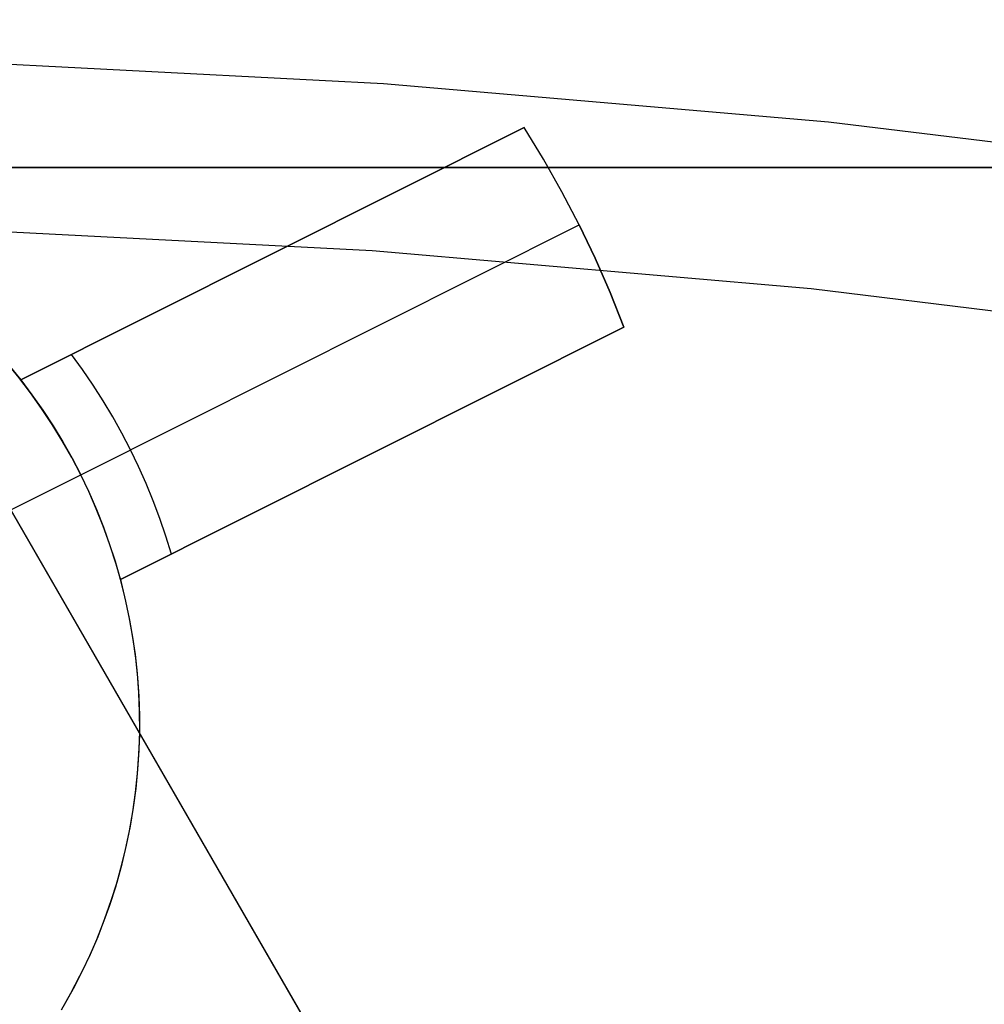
# Model space of a CAD drawing. Header units: millimetres. Extents: x 6049 to 7254, y -11340 to -10297.
# Tile 151 of 237: x 6654.03 to 6658.36, y -10626.35 to -10621.93. Entities that reach past the tile are written whole.
import ezdxf

# ---------------------------------------------------------------- set-up
doc = ezdxf.new("R2010")
doc.units = ezdxf.units.MM
doc.layers.add('color', color=7, linetype='Continuous')

msp = doc.modelspace()

# ---------------------------------------------------------------- linework, layer by layer
at = {"color": 8, "true_color": 0x7f7f7f}
for p, q in [((6655.8396, -10627.3358, 53.8983), (6646.935, -10611.9126, 53.8983)), ((6647.3572, -10612.6439, 54.8552), (6655.3054, -10626.4107, 58.5252)), ((6647.9758, -10613.7154, 49.4962), (6655.9241, -10627.4822, 53.1662)), ((6655.6621, -10622.2211, 211.3665), (6653.6621, -10622.1175, 211.3665)), ((6657.6574, -10622.3938, 211.3665), (6655.6621, -10622.2211, 211.3665)), ((6659.6455, -10622.6352, 211.3665), (6657.6574, -10622.3938, 211.3665)), ((6655.6103, -10622.9705, 212.0295), (6653.6362, -10622.8682, 212.0295)), ((6657.5797, -10623.1409, 212.0295), (6655.6103, -10622.9705, 212.0295)), ((6659.5421, -10623.3792, 212.0295), (6657.5797, -10623.1409, 212.0295))]:
    msp.add_line(p, q, dxfattribs=at)
at = {"color": 7, "true_color": 0xffffff}
for p, q in [((6641.6597, -10622.5962, 258.0594), (6661.6597, -10622.5962, 258.0594)), ((6641.6597, -10622.5962, 261.0594), (6661.6597, -10622.5962, 261.0594)), ((6661.6597, -10622.5962, 259.5594), (6641.6597, -10622.5962, 259.5594))]:
    msp.add_line(p, q, dxfattribs=at)
at = {"layer": 'color', "color": 254, "true_color": 0xcad1ee}
for p, q in [((6656.292, -10622.4176, 28.2), (6654.0342, -10623.5491, 28.2)), ((6656.292, -10622.4176, 28.2), (6654.0342, -10623.5491, 28.2)), ((6654.0342, -10623.5491, 22.3699), (6656.292, -10622.4176, 26.7)), ((6654.0342, -10623.5491, 22.3699), (6656.292, -10622.4176, 26.7)), ((6656.379, -10622.5601, 28.2), (6656.292, -10622.4176, 28.2)), ((6656.292, -10622.4176, 26.7), (6656.292, -10622.4176, 28.2)), ((6656.292, -10622.4176, 26.7), (6656.292, -10622.4176, 28.2)), ((6656.379, -10622.5601, 26.7), (6656.292, -10622.4176, 26.7)), ((6656.379, -10622.5601, 28.2), (6656.292, -10622.4176, 28.2)), ((6656.379, -10622.5601, 27.45), (6656.292, -10622.4176, 27.45)), ((6656.379, -10622.5601, 26.7), (6656.292, -10622.4176, 26.7)), ((6656.4612, -10622.7054, 28.2), (6656.379, -10622.5601, 28.2)), ((6656.4612, -10622.7054, 26.7), (6656.379, -10622.5601, 26.7)), ((6656.4612, -10622.7054, 28.2), (6656.379, -10622.5601, 28.2)), ((6656.4612, -10622.7054, 27.45), (6656.379, -10622.5601, 27.45)), ((6656.4612, -10622.7054, 26.7), (6656.379, -10622.5601, 26.7)), ((6656.5384, -10622.8534, 28.2), (6656.4612, -10622.7054, 28.2)), ((6656.5384, -10622.8534, 26.7), (6656.4612, -10622.7054, 26.7)), ((6656.5384, -10622.8534, 28.2), (6656.4612, -10622.7054, 28.2)), ((6656.5384, -10622.8534, 27.45), (6656.4612, -10622.7054, 27.45)), ((6656.5384, -10622.8534, 26.7), (6656.4612, -10622.7054, 26.7)), ((6654.0342, -10623.5491, 25.2849), (6655.5576, -10622.7857, 25.2849)), ((6654.3034, -10623.9735, 22.3699), (6656.5384, -10622.8534, 26.7)), ((6654.3034, -10623.9735, 22.3699), (6656.5384, -10622.8534, 26.7)), ((6656.6107, -10623.0038, 26.7), (6656.5384, -10622.8534, 26.7)), ((6656.5384, -10622.8534, 26.7), (6656.5384, -10622.8534, 28.2)), ((6656.5384, -10622.8534, 28.2), (6656.6107, -10623.0038, 28.2)), ((6656.6107, -10623.0038, 27.45), (6656.5384, -10622.8534, 27.45)), ((6656.6107, -10623.0038, 26.7), (6656.5384, -10622.8534, 26.7)), ((6656.5384, -10622.8534, 28.2), (6656.6107, -10623.0038, 28.2)), ((6656.5384, -10622.8534, 26.7), (6656.5384, -10622.8534, 28.2)), ((6655.1631, -10622.9834, 28.2), (6655.1631, -10622.9834, 24.5266)), ((6656.678, -10623.1566, 26.7), (6656.6107, -10623.0038, 26.7)), ((6656.6107, -10623.0038, 28.2), (6656.678, -10623.1566, 28.2)), ((6656.678, -10623.1566, 27.45), (6656.6107, -10623.0038, 27.45)), ((6656.678, -10623.1566, 26.7), (6656.6107, -10623.0038, 26.7)), ((6656.6107, -10623.0038, 28.2), (6656.678, -10623.1566, 28.2)), ((6656.7401, -10623.3116, 26.7), (6656.678, -10623.1566, 26.7)), ((6656.678, -10623.1566, 28.2), (6656.7401, -10623.3116, 28.2)), ((6656.7401, -10623.3116, 27.45), (6656.678, -10623.1566, 27.45)), ((6656.7401, -10623.3116, 26.7), (6656.678, -10623.1566, 26.7)), ((6656.678, -10623.1566, 28.2), (6656.7401, -10623.3116, 28.2)), ((6656.7401, -10623.3116, 26.7), (6654.4823, -10624.4431, 22.3699)), ((6654.4823, -10624.4431, 28.2), (6656.7401, -10623.3116, 28.2)), ((6654.4823, -10624.4431, 28.2), (6656.7401, -10623.3116, 28.2)), ((6656.7401, -10623.3116, 26.7), (6654.4823, -10624.4431, 22.3699)), ((6656.7401, -10623.3116, 28.2), (6656.7401, -10623.3116, 26.7)), ((6656.7401, -10623.3116, 28.2), (6656.7401, -10623.3116, 26.7)), ((6654.3115, -10623.5026, 22.8029), (6654.262, -10623.435, 22.8029)), ((6653.9795, -10623.4819, 28.2), (6654.0342, -10623.5491, 28.2)), ((6654.0342, -10623.5491, 23.95), (6653.9795, -10623.4819, 23.95)), ((6653.9795, -10623.4819, 28.2), (6654.0342, -10623.5491, 28.2)), ((6654.3589, -10623.5717, 22.8029), (6654.3115, -10623.5026, 22.8029)), ((6654.0778, -10623.6062, 19.7), (6654.0253, -10623.5378, 19.7)), ((6654.0778, -10623.6062, 19.7), (6654.0253, -10623.5378, 19.7)), ((6654.0342, -10623.5491, 28.2), (6654.0342, -10623.5491, 22.3699)), ((6654.0342, -10623.5491, 22.3699), (6654.085, -10623.6159, 22.3699)), ((6654.0342, -10623.5491, 28.2), (6654.0342, -10623.5491, 22.3699)), ((6654.0342, -10623.5491, 22.3699), (6654.085, -10623.6159, 22.3699)), ((6654.4042, -10623.6422, 22.8029), (6654.3589, -10623.5717, 22.8029)), ((6654.128, -10623.6765, 19.7), (6654.0778, -10623.6062, 19.7)), ((6654.128, -10623.6765, 19.7), (6654.0778, -10623.6062, 19.7)), ((6654.085, -10623.6159, 22.3699), (6654.1334, -10623.6844, 22.3699)), ((6654.085, -10623.6159, 22.3699), (6654.1334, -10623.6844, 22.3699)), ((6654.4473, -10623.714, 22.8029), (6654.4042, -10623.6422, 22.8029)), ((6654.1756, -10623.7484, 19.7), (6654.128, -10623.6765, 19.7)), ((6654.1756, -10623.7484, 19.7), (6654.128, -10623.6765, 19.7)), ((6654.1334, -10623.6844, 22.3699), (6654.1795, -10623.7545, 22.3699)), ((6654.1334, -10623.6844, 22.3699), (6654.1795, -10623.7545, 22.3699)), ((6654.4823, -10624.4431, 25.2849), (6656.0056, -10623.6797, 25.2849)), ((6654.4883, -10623.7871, 22.8029), (6654.4473, -10623.714, 22.8029)), ((6654.2208, -10623.822, 19.7), (6654.1756, -10623.7484, 19.7)), ((6654.2208, -10623.822, 19.7), (6654.1756, -10623.7484, 19.7)), ((6654.1795, -10623.7545, 22.3699), (6654.2233, -10623.8261, 22.3699)), ((6654.1795, -10623.7545, 22.3699), (6654.2233, -10623.8261, 22.3699)), ((6654.2634, -10623.897, 19.7), (6654.2208, -10623.822, 19.7)), ((6654.2634, -10623.897, 19.7), (6654.2208, -10623.822, 19.7)), ((6654.527, -10623.8615, 22.8029), (6654.4883, -10623.7871, 22.8029)), ((6654.2233, -10623.8261, 22.3699), (6654.2646, -10623.8991, 22.3699)), ((6654.2233, -10623.8261, 22.3699), (6654.2646, -10623.8991, 22.3699)), ((6654.5634, -10623.9369, 22.8029), (6654.527, -10623.8615, 22.8029)), ((6654.3034, -10623.9735, 19.7), (6654.2634, -10623.897, 19.7)), ((6654.3034, -10623.9735, 19.7), (6654.2634, -10623.897, 19.7)), ((6654.2646, -10623.8991, 22.3699), (6654.3034, -10623.9735, 22.3699)), ((6654.2646, -10623.8991, 22.3699), (6654.3034, -10623.9735, 22.3699)), ((6655.6112, -10623.8774, 24.5266), (6655.6112, -10623.8774, 28.2)), ((6654.5974, -10624.0135, 22.8029), (6654.5634, -10623.9369, 22.8029)), ((6653.1859, -10624.5335, 19.7), (6654.3034, -10623.9735, 19.7)), ((6654.3034, -10623.9735, 22.3699), (6654.3034, -10623.9735, 19.7)), ((6654.3397, -10624.0491, 22.3699), (6654.3034, -10623.9735, 22.3699)), ((6654.3034, -10623.9735, 22.3699), (6654.3034, -10623.9735, 19.7)), ((6654.3397, -10624.0491, 22.3699), (6654.3034, -10623.9735, 22.3699)), ((6654.3408, -10624.0513, 19.7), (6654.3034, -10623.9735, 19.7)), ((6654.3408, -10624.0513, 19.7), (6654.3034, -10623.9735, 19.7)), ((6654.6292, -10624.091, 22.8029), (6654.5974, -10624.0135, 22.8029)), ((6654.3735, -10624.1259, 22.3699), (6654.3397, -10624.0491, 22.3699)), ((6654.3735, -10624.1259, 22.3699), (6654.3397, -10624.0491, 22.3699)), ((6654.3754, -10624.1304, 19.7), (6654.3408, -10624.0513, 19.7)), ((6654.3754, -10624.1304, 19.7), (6654.3408, -10624.0513, 19.7)), ((6654.4047, -10624.2038, 22.3699), (6654.3735, -10624.1259, 22.3699)), ((6654.4047, -10624.2038, 22.3699), (6654.3735, -10624.1259, 22.3699)), ((6654.4072, -10624.2106, 19.7), (6654.3754, -10624.1304, 19.7)), ((6654.4072, -10624.2106, 19.7), (6654.3754, -10624.1304, 19.7)), ((6654.6585, -10624.1695, 22.8029), (6654.6292, -10624.091, 22.8029)), ((6654.6855, -10624.2489, 22.8029), (6654.6585, -10624.1695, 22.8029)), ((6654.4332, -10624.2827, 22.3699), (6654.4047, -10624.2038, 22.3699)), ((6654.4332, -10624.2827, 22.3699), (6654.4047, -10624.2038, 22.3699)), ((6654.4363, -10624.2918, 19.7), (6654.4072, -10624.2106, 19.7)), ((6654.4363, -10624.2918, 19.7), (6654.4072, -10624.2106, 19.7)), ((6654.71, -10624.329, 22.8029), (6654.6855, -10624.2489, 22.8029)), ((6654.4591, -10624.3625, 22.3699), (6654.4332, -10624.2827, 22.3699)), ((6654.4591, -10624.3625, 22.3699), (6654.4332, -10624.2827, 22.3699)), ((6654.4626, -10624.374, 19.7), (6654.4363, -10624.2918, 19.7)), ((6654.4626, -10624.374, 19.7), (6654.4363, -10624.2918, 19.7)), ((6654.4823, -10624.4431, 22.3699), (6654.4591, -10624.3625, 22.3699)), ((6654.4823, -10624.4431, 22.3699), (6654.4591, -10624.3625, 22.3699)), ((6654.486, -10624.4571, 19.7), (6654.4626, -10624.374, 19.7)), ((6654.486, -10624.4571, 19.7), (6654.4626, -10624.374, 19.7)), ((6654.5032, -10624.5264, 28.2), (6654.4823, -10624.4431, 28.2)), ((6654.4823, -10624.4431, 22.3699), (6654.4823, -10624.4431, 28.2)), ((6654.5032, -10624.5264, 28.2), (6654.4823, -10624.4431, 28.2)), ((6654.5032, -10624.5264, 23.95), (6654.4823, -10624.4431, 23.95)), ((6654.4823, -10624.4431, 22.3699), (6654.4823, -10624.4431, 28.2)), ((6654.5065, -10624.5409, 19.7), (6654.486, -10624.4571, 19.7)), ((6654.5065, -10624.5409, 19.7), (6654.486, -10624.4571, 19.7)), ((6654.5213, -10624.6104, 28.2), (6654.5032, -10624.5264, 28.2)), ((6654.5213, -10624.6104, 28.2), (6654.5032, -10624.5264, 28.2)), ((6654.5213, -10624.6104, 23.95), (6654.5032, -10624.5264, 23.95)), ((6654.5242, -10624.6254, 19.7), (6654.5065, -10624.5409, 19.7)), ((6654.5242, -10624.6254, 19.7), (6654.5065, -10624.5409, 19.7)), ((6654.5364, -10624.6949, 28.2), (6654.5213, -10624.6104, 28.2)), ((6654.5364, -10624.6949, 28.2), (6654.5213, -10624.6104, 28.2)), ((6654.5364, -10624.6949, 23.95), (6654.5213, -10624.6104, 23.95)), ((6654.5389, -10624.7104, 19.7), (6654.5242, -10624.6254, 19.7)), ((6654.5389, -10624.7104, 19.7), (6654.5242, -10624.6254, 19.7)), ((6654.5486, -10624.7799, 28.2), (6654.5364, -10624.6949, 28.2)), ((6654.5486, -10624.7799, 28.2), (6654.5364, -10624.6949, 28.2)), ((6654.5486, -10624.7799, 23.95), (6654.5364, -10624.6949, 23.95)), ((6654.5506, -10624.7959, 19.7), (6654.5389, -10624.7104, 19.7)), ((6654.5506, -10624.7959, 19.7), (6654.5389, -10624.7104, 19.7)), ((6654.558, -10624.8653, 28.2), (6654.5486, -10624.7799, 28.2)), ((6654.558, -10624.8653, 28.2), (6654.5486, -10624.7799, 28.2)), ((6654.558, -10624.8653, 23.95), (6654.5486, -10624.7799, 23.95)), ((6654.5594, -10624.8818, 19.7), (6654.5506, -10624.7959, 19.7)), ((6654.5594, -10624.8818, 19.7), (6654.5506, -10624.7959, 19.7)), ((6654.5643, -10624.951, 28.2), (6654.558, -10624.8653, 28.2)), ((6654.5643, -10624.951, 28.2), (6654.558, -10624.8653, 28.2)), ((6654.5643, -10624.951, 23.95), (6654.558, -10624.8653, 23.95)), ((6654.5652, -10624.9679, 19.7), (6654.5594, -10624.8818, 19.7)), ((6654.5652, -10624.9679, 19.7), (6654.5594, -10624.8818, 19.7)), ((6654.5678, -10625.0368, 28.2), (6654.5643, -10624.951, 28.2)), ((6654.5678, -10625.0368, 28.2), (6654.5643, -10624.951, 28.2)), ((6654.5678, -10625.0368, 23.95), (6654.5643, -10624.951, 23.95)), ((6654.5681, -10625.0542, 19.7), (6654.5652, -10624.9679, 19.7)), ((6654.5681, -10625.0542, 19.7), (6654.5652, -10624.9679, 19.7)), ((6654.5682, -10625.1227, 28.2), (6654.5678, -10625.0368, 28.2)), ((6654.5682, -10625.1227, 28.2), (6654.5678, -10625.0368, 28.2)), ((6654.5682, -10625.1227, 23.95), (6654.5678, -10625.0368, 23.95)), ((6654.568, -10625.1405, 19.7), (6654.5681, -10625.0542, 19.7)), ((6654.568, -10625.1405, 19.7), (6654.5681, -10625.0542, 19.7)), ((6654.5649, -10625.2267, 19.7), (6654.568, -10625.1405, 19.7)), ((6654.5649, -10625.2267, 19.7), (6654.568, -10625.1405, 19.7)), ((6654.5658, -10625.2085, 28.2), (6654.5682, -10625.1227, 28.2)), ((6654.5658, -10625.2085, 28.2), (6654.5682, -10625.1227, 28.2)), ((6654.5658, -10625.2085, 23.95), (6654.5682, -10625.1227, 23.95)), ((6654.5588, -10625.3128, 19.7), (6654.5649, -10625.2267, 19.7)), ((6654.5588, -10625.3128, 19.7), (6654.5649, -10625.2267, 19.7)), ((6654.5603, -10625.2942, 28.2), (6654.5658, -10625.2085, 28.2)), ((6654.5603, -10625.2942, 28.2), (6654.5658, -10625.2085, 28.2)), ((6654.5603, -10625.2942, 23.95), (6654.5658, -10625.2085, 23.95)), ((6654.5497, -10625.3986, 19.7), (6654.5588, -10625.3128, 19.7)), ((6654.5497, -10625.3986, 19.7), (6654.5588, -10625.3128, 19.7)), ((6654.552, -10625.3797, 28.2), (6654.5603, -10625.2942, 28.2)), ((6654.552, -10625.3797, 28.2), (6654.5603, -10625.2942, 28.2)), ((6654.552, -10625.3797, 23.95), (6654.5603, -10625.2942, 23.95)), ((6654.5377, -10625.4841, 19.7), (6654.5497, -10625.3986, 19.7)), ((6654.5377, -10625.4841, 19.7), (6654.5497, -10625.3986, 19.7)), ((6654.5407, -10625.4648, 28.2), (6654.552, -10625.3797, 28.2)), ((6654.5407, -10625.4648, 28.2), (6654.552, -10625.3797, 28.2)), ((6654.5407, -10625.4648, 23.95), (6654.552, -10625.3797, 23.95)), ((6654.5228, -10625.5691, 19.7), (6654.5377, -10625.4841, 19.7)), ((6654.5228, -10625.5691, 19.7), (6654.5377, -10625.4841, 19.7)), ((6654.5265, -10625.5495, 28.2), (6654.5407, -10625.4648, 28.2)), ((6654.5265, -10625.5495, 28.2), (6654.5407, -10625.4648, 28.2)), ((6654.5265, -10625.5495, 23.95), (6654.5407, -10625.4648, 23.95)), ((6654.5049, -10625.6535, 19.7), (6654.5228, -10625.5691, 19.7)), ((6654.5049, -10625.6535, 19.7), (6654.5228, -10625.5691, 19.7)), ((6654.5094, -10625.6337, 28.2), (6654.5265, -10625.5495, 28.2)), ((6654.5094, -10625.6337, 28.2), (6654.5265, -10625.5495, 28.2)), ((6654.5094, -10625.6337, 23.95), (6654.5265, -10625.5495, 23.95)), ((6654.4894, -10625.7172, 28.2), (6654.5094, -10625.6337, 28.2)), ((6654.4894, -10625.7172, 28.2), (6654.5094, -10625.6337, 28.2)), ((6654.4894, -10625.7172, 23.95), (6654.5094, -10625.6337, 23.95)), ((6654.4841, -10625.7373, 19.7), (6654.5049, -10625.6535, 19.7)), ((6654.4841, -10625.7373, 19.7), (6654.5049, -10625.6535, 19.7)), ((6654.4665, -10625.8, 28.2), (6654.4894, -10625.7172, 28.2)), ((6654.4665, -10625.8, 28.2), (6654.4894, -10625.7172, 28.2)), ((6654.4665, -10625.8, 23.95), (6654.4894, -10625.7172, 23.95)), ((6654.4605, -10625.8203, 19.7), (6654.4841, -10625.7373, 19.7)), ((6654.4605, -10625.8203, 19.7), (6654.4841, -10625.7373, 19.7)), ((6654.4408, -10625.882, 28.2), (6654.4665, -10625.8, 28.2)), ((6654.4408, -10625.882, 28.2), (6654.4665, -10625.8, 28.2)), ((6654.4408, -10625.882, 23.95), (6654.4665, -10625.8, 23.95)), ((6654.4339, -10625.9024, 19.7), (6654.4605, -10625.8203, 19.7)), ((6654.4339, -10625.9024, 19.7), (6654.4605, -10625.8203, 19.7)), ((6654.4124, -10625.963, 28.2), (6654.4408, -10625.882, 28.2)), ((6654.4124, -10625.963, 28.2), (6654.4408, -10625.882, 28.2)), ((6654.4124, -10625.963, 23.95), (6654.4408, -10625.882, 23.95)), ((6654.4046, -10625.9836, 19.7), (6654.4339, -10625.9024, 19.7)), ((6654.4046, -10625.9836, 19.7), (6654.4339, -10625.9024, 19.7)), ((6654.3725, -10626.0637, 19.7), (6654.4046, -10625.9836, 19.7)), ((6654.3725, -10626.0637, 19.7), (6654.4046, -10625.9836, 19.7)), ((6654.3811, -10626.043, 28.2), (6654.4124, -10625.963, 28.2)), ((6654.3811, -10626.043, 28.2), (6654.4124, -10625.963, 28.2)), ((6654.3811, -10626.043, 23.95), (6654.4124, -10625.963, 23.95)), ((6654.3377, -10626.1426, 19.7), (6654.3725, -10626.0637, 19.7)), ((6654.3377, -10626.1426, 19.7), (6654.3725, -10626.0637, 19.7)), ((6654.3471, -10626.1219, 28.2), (6654.3811, -10626.043, 28.2)), ((6654.3471, -10626.1219, 28.2), (6654.3811, -10626.043, 28.2)), ((6654.3471, -10626.1219, 23.95), (6654.3811, -10626.043, 23.95)), ((6654.3001, -10626.2203, 19.7), (6654.3377, -10626.1426, 19.7)), ((6654.3001, -10626.2203, 19.7), (6654.3377, -10626.1426, 19.7)), ((6654.3105, -10626.1995, 28.2), (6654.3471, -10626.1219, 28.2)), ((6654.3105, -10626.1995, 28.2), (6654.3471, -10626.1219, 28.2)), ((6654.3105, -10626.1995, 23.95), (6654.3471, -10626.1219, 23.95)), ((6654.2712, -10626.2759, 28.2), (6654.3105, -10626.1995, 28.2)), ((6654.2712, -10626.2759, 28.2), (6654.3105, -10626.1995, 28.2)), ((6654.2712, -10626.2759, 23.95), (6654.3105, -10626.1995, 23.95)), ((6654.2599, -10626.2967, 19.7), (6654.3001, -10626.2203, 19.7)), ((6654.2599, -10626.2967, 19.7), (6654.3001, -10626.2203, 19.7)), ((6654.217, -10626.3716, 19.7), (6654.2599, -10626.2967, 19.7)), ((6654.217, -10626.3716, 19.7), (6654.2599, -10626.2967, 19.7)), ((6654.2293, -10626.3509, 28.2), (6654.2712, -10626.2759, 28.2)), ((6654.2293, -10626.3509, 28.2), (6654.2712, -10626.2759, 28.2)), ((6654.2293, -10626.3509, 23.95), (6654.2712, -10626.2759, 23.95))]:
    msp.add_line(p, q, dxfattribs=at)

doc.saveas('drawing.dxf')
